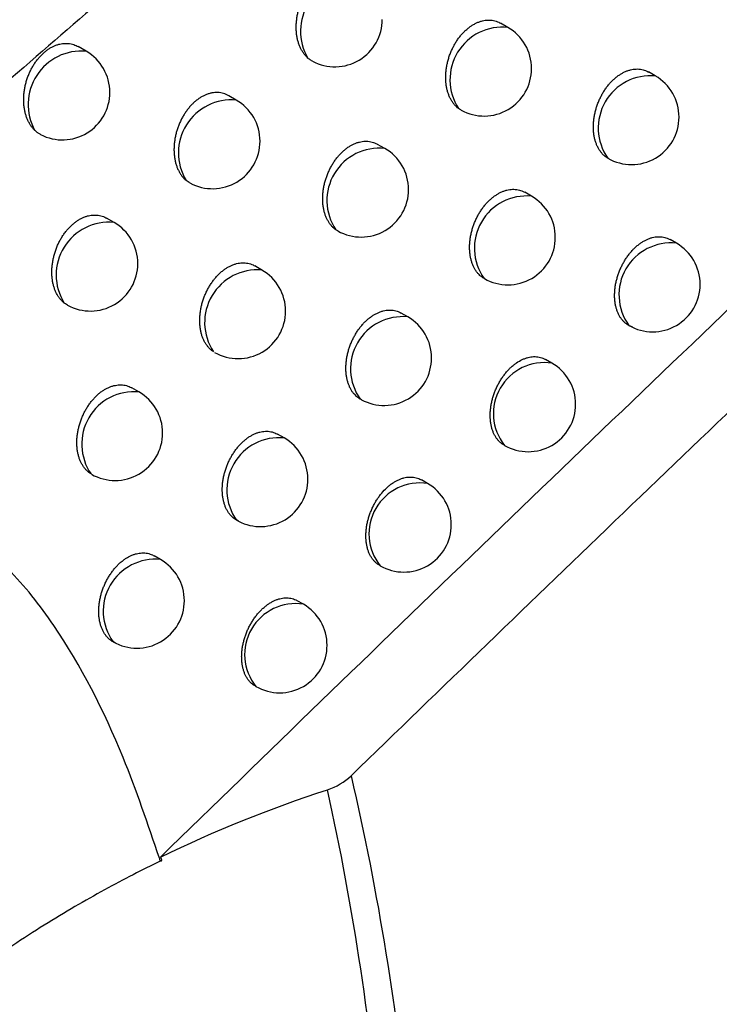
# Model space of a CAD drawing. Header units: millimetres. Extents: x -3.03 to 0.78, y -0.23 to 0.59.
# Tile 87 of 165: x 0.62285 to 0.63021, y -0.08657 to -0.07621. Entities that reach past the tile are written whole.
import ezdxf

# ---------------------------------------------------------------- set-up
doc = ezdxf.new("R2010")
doc.units = ezdxf.units.MM

msp = doc.modelspace()

# ---------------------------------------------------------------- linework, layer by layer
at = {"color": 7, "linetype": 'Continuous', "lineweight": 25}
for p, q in [((0.627985, -0.076288), (0.627908, -0.076243)), ((0.623545, -0.076539), (0.623461, -0.07649)), ((0.629538, -0.076799), (0.629466, -0.076757)), ((0.625126, -0.077053), (0.625046, -0.077007)), ((0.62669, -0.077562), (0.626614, -0.077519)), ((0.628235, -0.078065), (0.628163, -0.078024)), ((0.623839, -0.078341), (0.62376, -0.078296)), ((0.626195, -0.078431), (0.626175, -0.078419)), ((0.62976, -0.07856), (0.629693, -0.078522)), ((0.625395, -0.078842), (0.62532, -0.078798)), ((0.62774, -0.078934), (0.627735, -0.078931)), ((0.626932, -0.079335), (0.626861, -0.079295)), ((0.628449, -0.079822), (0.628383, -0.079784)), ((0.6241, -0.080125), (0.624027, -0.080083)), ((0.626444, -0.080208), (0.626432, -0.080201)), ((0.62563, -0.08061), (0.625561, -0.08057)), ((0.62714, -0.081089), (0.627075, -0.081051)), ((0.62515, -0.081486), (0.62513, -0.081476)), ((0.624329, -0.08189), (0.624261, -0.081851)), ((0.625832, -0.08236), (0.625768, -0.082323)), ((0.62434, -0.085056), (0.624328, -0.085068))]:
    msp.add_line(p, q, dxfattribs=at)
at = {"color": 9, "linetype": 'Continuous', "lineweight": 25}
for centre, radius, start, end in [((0.626362, -0.076327), 0.0005595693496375, 84.798378, 210.48693), ((0.627929, -0.076838), 0.0005531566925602, 84.140929, 213.156172), ((0.623497, -0.077099), 0.0005627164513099, 85.115559, 209.111979), ((0.629487, -0.077347), 0.000550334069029, 84.66066, 215.268858), ((0.625074, -0.077609), 0.0005577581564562, 84.622685, 211.274407), ((0.626631, -0.07811), 0.0005508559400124, 83.905324, 214.087654), ((0.628182, -0.078612), 0.0005496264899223, 84.537561, 215.467815), ((0.623785, -0.078895), 0.0005558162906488, 84.431472, 212.09749), ((0.629702, -0.079104), 0.0005472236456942, 83.980457, 216.02492), ((0.625348, -0.079395), 0.0005553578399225, 85.195097, 213.520541), ((0.626878, -0.079882), 0.0005491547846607, 84.429519, 215.575857), ((0.628371, -0.080354), 0.0005378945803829, 81.637885, 218.367492), ((0.624051, -0.080675), 0.0005523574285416, 84.88864, 214.578609), ((0.625575, -0.081156), 0.0005486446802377, 84.311964, 215.693412), ((0.62706, -0.08162), 0.0005371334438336, 81.432259, 218.573118), ((0.624273, -0.082435), 0.0005480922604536, 84.183804, 215.821572), ((0.62575, -0.08289), 0.0005362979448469, 81.203675, 218.801702)]:
    msp.add_arc(centre, radius, start, end, dxfattribs=at)
at = {"color": 7, "linetype": 'Continuous', "lineweight": 25}
for centre, radius, start, end in [((0.626163, -0.076203), 0.0005, 241.926622, 360), ((0.627735, -0.076721), 0.0005000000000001, 0, 60.002688), ((0.623295, -0.076972), 0.0005000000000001, 0, 60.002688), ((0.627735, -0.076721), 0.0005000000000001, 241.034625, 0), ((0.629288, -0.077232), 0.0005000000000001, 0, 60.002688), ((0.623295, -0.076972), 0.0005000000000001, 242.583394, 0), ((0.624876, -0.077486), 0.0005, 0, 60.002688), ((0.629288, -0.077232), 0.0005000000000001, 240.06126, 0), ((0.624876, -0.077486), 0.0005, 241.599565, 0), ((0.62644, -0.077995), 0.0005000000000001, 0, 60.002688), ((0.62644, -0.077995), 0.0005000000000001, 240.647198, 0), ((0.627985, -0.078498), 0.0005, 360, 60.002688), ((0.623589, -0.078774), 0.0005, 0, 60.002688), ((0.627985, -0.078498), 0.0005000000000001, 240.40608, 360), ((0.62951, -0.078993), 0.0005, 0, 60.002688), ((0.623589, -0.078774), 0.0005, 241.282345, 0), ((0.625145, -0.079275), 0.0005, 0, 60.002688), ((0.62951, -0.078993), 0.0005, 240.002688, 0), ((0.625145, -0.079275), 0.0005, 240.401026, 0), ((0.626682, -0.079768), 0.0005, 0, 60.002688), ((0.626682, -0.079768), 0.0005, 241.413612, 0), ((0.628199, -0.080255), 0.0005, 0, 60.002688), ((0.62385, -0.080558), 0.0005, 0, 60.002688), ((0.628199, -0.080255), 0.0005, 240.002688, 0), ((0.62385, -0.080558), 0.0005, 240.200486, 0), ((0.62538, -0.081043), 0.0005, 0, 60.002688), ((0.62538, -0.081043), 0.0005, 242.41062, 0), ((0.62689, -0.081522), 0.0005, 0, 60.002688), ((0.62689, -0.081522), 0.0005, 240.002688, 0), ((0.624079, -0.082323), 0.0005, 0, 60.002688), ((0.624079, -0.082323), 0.0005, 240.002688, 0), ((0.625582, -0.082793), 0.0005000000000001, 0, 60.002688), ((0.625582, -0.082793), 0.0005000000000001, 240.002688, 0)]:
    msp.add_arc(centre, radius, start, end, dxfattribs=at)
for points, knots in [([(0.6271439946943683, -0.0917487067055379), (0.6316310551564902, -0.0876248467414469), (0.6361454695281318, -0.0835898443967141), (0.6452161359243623, -0.0757101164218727), (0.6497732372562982, -0.0718638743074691), (0.658931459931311, -0.0643594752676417), (0.6635344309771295, -0.0606997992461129), (0.6727653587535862, -0.0535813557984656), (0.6773951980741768, -0.050121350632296), (0.686684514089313, -0.0434014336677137), (0.6913459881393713, -0.0401383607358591), (0.7006731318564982, -0.0338275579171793), (0.705341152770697, -0.0307784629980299), (0.7193586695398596, -0.0219494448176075), (0.7287202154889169, -0.0164844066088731), (0.7381033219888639, -0.01145338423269)], [0, 0, 0, 0, 0.125, 0.125, 0.2500000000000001, 0.2500000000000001, 0.3750000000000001, 0.3750000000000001, 0.5000000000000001, 0.5000000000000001, 0.6250000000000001, 0.6250000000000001, 0.7500000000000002, 0.7500000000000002, 1, 1, 1, 1]), ([(0.627289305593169, -0.0653092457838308), (0.6217055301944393, -0.0687930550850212), (0.6161433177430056, -0.0723497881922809), (0.6050855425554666, -0.079627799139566), (0.5995893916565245, -0.0833479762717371), (0.5941300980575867, -0.0871513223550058)], [0, 0, 0, 0, 0.5, 0.5, 1, 1, 1, 1]), ([(0.5995955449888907, -0.0980524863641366), (0.6019689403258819, -0.0955207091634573), (0.6043649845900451, -0.0930353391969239), (0.6092008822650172, -0.0881655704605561), (0.6116411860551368, -0.0857807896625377), (0.6165708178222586, -0.0811137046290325), (0.6190602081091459, -0.0788314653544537), (0.6240841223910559, -0.0743792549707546), (0.6266192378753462, -0.0722078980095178), (0.629181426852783, -0.0700940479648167)], [0, 0, 0, 0, 0.25, 0.25, 0.5, 0.5, 0.75, 0.75, 1, 1, 1, 1]), ([(0.6288577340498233, -0.0716719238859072), (0.6291815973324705, -0.0726356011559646), (0.6295011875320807, -0.0735832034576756), (0.6301231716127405, -0.0754525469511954), (0.6304256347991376, -0.0763742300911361), (0.6307143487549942, -0.0772864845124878)], [0, 0, 0, 0, 0.5, 0.5, 1, 1, 1, 1]), ([(0.6241857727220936, -0.0755889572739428), (0.623840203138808, -0.0758862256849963), (0.6231441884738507, -0.0764849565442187), (0.6220955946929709, -0.0773983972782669), (0.6210344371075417, -0.0783313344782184), (0.6199609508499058, -0.0792847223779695), (0.6188751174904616, -0.080258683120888), (0.6177769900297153, -0.0812535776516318), (0.6166666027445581, -0.0822697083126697), (0.6155440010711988, -0.0833074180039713), (0.6142397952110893, -0.0845251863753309), (0.6127387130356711, -0.0859445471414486), (0.6110251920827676, -0.0875864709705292), (0.6098661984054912, -0.0887175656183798), (0.6092757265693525, -0.0892938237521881)], [0, 0, 0, 0, 0.0685208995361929, 0.1380085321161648, 0.2084668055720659, 0.2798998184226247, 0.3523118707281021, 0.4257074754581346, 0.5000913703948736, 0.5754685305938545, 0.6518441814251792, 0.7634322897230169, 0.8794759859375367, 1, 1, 1, 1]), ([(0.6258802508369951, -0.0766109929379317), (0.6258739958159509, -0.0766052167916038), (0.6258602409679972, -0.0765925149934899), (0.6258409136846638, -0.0765697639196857), (0.6258221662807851, -0.076542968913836), (0.625805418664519, -0.0765132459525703), (0.6257909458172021, -0.0764810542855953), (0.6257789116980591, -0.0764467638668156), (0.6257693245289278, -0.076410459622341), (0.6257622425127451, -0.0763720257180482), (0.6257578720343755, -0.0763321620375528), (0.6257562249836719, -0.0762913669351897), (0.6257572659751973, -0.0762497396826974), (0.6257610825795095, -0.0762070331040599), (0.6257676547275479, -0.076164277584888), (0.6257768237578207, -0.0761220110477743), (0.6257884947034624, -0.0760803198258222), (0.6258028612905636, -0.0760387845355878), (0.6258195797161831, -0.0759986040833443), (0.6258383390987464, -0.0759602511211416), (0.6258590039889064, -0.0759237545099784), (0.6258819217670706, -0.0758886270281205), (0.6259064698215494, -0.0758559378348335), (0.6259322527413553, -0.0758260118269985), (0.625959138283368, -0.0757988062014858), (0.6259875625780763, -0.0757739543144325), (0.6260168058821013, -0.0757521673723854), (0.6260464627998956, -0.0757336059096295), (0.6260764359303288, -0.0757181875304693), (0.6261071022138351, -0.0757057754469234), (0.626137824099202, -0.07569669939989), (0.6261682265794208, -0.0756909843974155), (0.6261982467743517, -0.075688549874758), (0.6262280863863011, -0.0756894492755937), (0.6262572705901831, -0.0756937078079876), (0.6262854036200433, -0.0757013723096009), (0.6263101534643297, -0.0757109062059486), (0.6263249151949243, -0.0757193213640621), (0.6263312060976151, -0.0757229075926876)], [0, 0, 0, 0, 0.0232662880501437, 0.0511627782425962, 0.0792480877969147, 0.1079247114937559, 0.1368040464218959, 0.1651529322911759, 0.1936963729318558, 0.2228530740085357, 0.25222176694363, 0.2807254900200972, 0.3094287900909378, 0.3387658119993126, 0.3683238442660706, 0.3965879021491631, 0.4250533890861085, 0.454161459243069, 0.4834947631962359, 0.5112162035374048, 0.5391364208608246, 0.5676903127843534, 0.596465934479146, 0.6235969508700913, 0.6509207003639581, 0.6788552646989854, 0.7070019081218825, 0.7337735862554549, 0.7607316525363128, 0.7882757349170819, 0.8160213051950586, 0.8428206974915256, 0.8698028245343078, 0.8973558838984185, 0.9251038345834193, 0.9522953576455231, 0.9796700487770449, 1, 1, 1, 1]), ([(0.6274656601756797, -0.0771407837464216), (0.6274594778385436, -0.0771359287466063), (0.6274470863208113, -0.077126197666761), (0.6274284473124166, -0.0771077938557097), (0.6274097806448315, -0.0770856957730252), (0.627391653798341, -0.0770590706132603), (0.627375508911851, -0.0770295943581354), (0.6273616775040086, -0.0769976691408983), (0.6273502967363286, -0.0769636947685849), (0.6273413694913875, -0.0769277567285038), (0.627334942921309, -0.0768897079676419), (0.6273312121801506, -0.076850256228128), (0.6273301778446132, -0.0768098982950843), (0.6273317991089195, -0.0767687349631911), (0.6273361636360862, -0.0767265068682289), (0.6273432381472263, -0.0766842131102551), (0.627352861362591, -0.07664238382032), (0.627364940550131, -0.0766011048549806), (0.6273796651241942, -0.0765599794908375), (0.6273966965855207, -0.0765201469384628), (0.6274157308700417, -0.0764820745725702), (0.6274366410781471, -0.0764457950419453), (0.6274597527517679, -0.0764108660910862), (0.6274844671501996, -0.0763783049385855), (0.6275103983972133, -0.0763484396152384), (0.6275374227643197, -0.076321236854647), (0.6275659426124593, -0.076296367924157), (0.6275952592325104, -0.0762745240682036), (0.6276249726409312, -0.0762558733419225), (0.6276549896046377, -0.0762403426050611), (0.6276856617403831, -0.0762278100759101), (0.6277163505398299, -0.0762186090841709), (0.6277466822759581, -0.0762127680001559), (0.6277765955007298, -0.0762102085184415), (0.627806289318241, -0.0762109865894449), (0.6278352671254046, -0.0762151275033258), (0.6278631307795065, -0.0762226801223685), (0.6278873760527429, -0.0762320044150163), (0.6279017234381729, -0.0762402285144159), (0.6279077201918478, -0.0762436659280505)], [0, 0, 0, 0, 0.0217335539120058, 0.0435614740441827, 0.0708620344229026, 0.0983481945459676, 0.1264163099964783, 0.1546842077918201, 0.1823501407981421, 0.2102063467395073, 0.2386624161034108, 0.2673258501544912, 0.295113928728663, 0.3230963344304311, 0.351695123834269, 0.3805085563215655, 0.4080989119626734, 0.4358850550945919, 0.4642945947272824, 0.4929221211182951, 0.5200696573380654, 0.5474108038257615, 0.5753680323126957, 0.603540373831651, 0.6302063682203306, 0.6570610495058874, 0.6845132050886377, 0.7121726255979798, 0.7385464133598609, 0.7651036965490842, 0.7922381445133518, 0.819571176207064, 0.8459720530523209, 0.8725534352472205, 0.8996996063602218, 0.9270389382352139, 0.9537670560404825, 0.980676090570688, 1, 1, 1, 1]), ([(0.6230057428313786, -0.0773730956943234), (0.6230025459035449, -0.0773699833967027), (0.6229919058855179, -0.0773596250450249), (0.6229750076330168, -0.0773400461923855), (0.6229558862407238, -0.0773130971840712), (0.622938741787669, -0.0772832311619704), (0.6229238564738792, -0.0772508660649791), (0.6229113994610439, -0.0772163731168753), (0.6229013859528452, -0.077179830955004), (0.6228938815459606, -0.0771411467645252), (0.622889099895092, -0.0771010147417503), (0.6228870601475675, -0.0770599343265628), (0.6228877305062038, -0.0770180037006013), (0.6228911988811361, -0.0769749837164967), (0.6228974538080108, -0.076931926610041), (0.6229063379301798, -0.0768893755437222), (0.6229177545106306, -0.0768474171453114), (0.6229319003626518, -0.076805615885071), (0.6229484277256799, -0.0767652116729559), (0.6229670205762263, -0.0767266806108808), (0.6229875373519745, -0.0766900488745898), (0.6230103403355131, -0.0766547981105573), (0.6230347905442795, -0.0766220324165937), (0.6230604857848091, -0.0765920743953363), (0.623087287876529, -0.0765648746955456), (0.6231156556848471, -0.076540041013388), (0.62314485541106, -0.076518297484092), (0.6231744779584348, -0.0764997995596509), (0.6232044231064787, -0.0764844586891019), (0.623235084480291, -0.0764721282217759), (0.6232658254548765, -0.0764631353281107), (0.6232962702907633, -0.07645750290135), (0.6233263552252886, -0.0764551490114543), (0.6233562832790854, -0.0764561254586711), (0.623385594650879, -0.0764604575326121), (0.623413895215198, -0.0764681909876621), (0.6234389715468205, -0.0764778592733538), (0.6234540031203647, -0.0764863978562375), (0.6234604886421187, -0.0764900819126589)], [0, 0, 0, 0, 0.0121242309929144, 0.0403518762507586, 0.0687700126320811, 0.0977841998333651, 0.1270025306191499, 0.1557422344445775, 0.184678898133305, 0.2142363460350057, 0.2440083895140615, 0.2729245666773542, 0.3020433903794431, 0.33180617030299, 0.3617937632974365, 0.3904402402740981, 0.4192914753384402, 0.4487967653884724, 0.4785316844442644, 0.5065664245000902, 0.5348029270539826, 0.5636834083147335, 0.5927895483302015, 0.6201599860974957, 0.6477253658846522, 0.6759089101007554, 0.7043072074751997, 0.7312738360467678, 0.7584282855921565, 0.7861730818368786, 0.8141207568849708, 0.8411162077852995, 0.8682953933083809, 0.8960480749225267, 0.9239962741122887, 0.9514274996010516, 0.9790429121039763, 1, 1, 1, 1]), ([(0.6259280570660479, -0.0766436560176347), (0.6259221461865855, -0.0766405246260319), (0.6259052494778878, -0.0766315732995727), (0.6258901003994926, -0.0766191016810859), (0.6258802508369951, -0.0766109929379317)], [0, 0, 0, 0, 0.3498243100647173, 1, 1, 1, 1]), ([(0.6290377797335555, -0.0776651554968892), (0.6290325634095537, -0.077661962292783), (0.6290221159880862, -0.0776555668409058), (0.6290072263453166, -0.0776443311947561), (0.6289929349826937, -0.0776318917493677), (0.6289769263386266, -0.077615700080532), (0.6289597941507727, -0.0775949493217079), (0.6289422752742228, -0.0775685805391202), (0.6289267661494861, -0.077539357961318), (0.6289135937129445, -0.0775077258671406), (0.6289028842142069, -0.0774740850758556), (0.6288946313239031, -0.0774385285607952), (0.6288888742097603, -0.0774008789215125), (0.6288857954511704, -0.07736184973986), (0.6288853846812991, -0.0773219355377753), (0.6288875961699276, -0.0772812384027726), (0.6288925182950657, -0.0772394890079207), (0.6289001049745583, -0.0771976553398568), (0.6289101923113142, -0.0771562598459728), (0.6289226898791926, -0.0771153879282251), (0.6289377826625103, -0.0770746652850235), (0.628955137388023, -0.0770351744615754), (0.6289744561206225, -0.0769973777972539), (0.6289956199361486, -0.076961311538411), (0.6290189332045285, -0.0769265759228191), (0.6290438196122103, -0.0768941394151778), (0.6290699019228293, -0.0768643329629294), (0.6290970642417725, -0.0768371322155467), (0.6291256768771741, -0.0768122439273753), (0.6291550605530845, -0.0767903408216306), (0.6291848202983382, -0.0767715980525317), (0.6292148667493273, -0.0767559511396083), (0.6292455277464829, -0.0767432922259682), (0.6292761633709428, -0.0767339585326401), (0.6293064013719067, -0.0767279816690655), (0.6293361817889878, -0.0767252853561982), (0.6293657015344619, -0.0767259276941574), (0.6293944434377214, -0.0767299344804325), (0.6294220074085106, -0.0767373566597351), (0.6294457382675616, -0.0767464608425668), (0.6294596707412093, -0.0767544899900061), (0.629465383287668, -0.0767577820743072)], [0, 0, 0, 0, 0.0170295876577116, 0.0341074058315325, 0.0513323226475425, 0.0686067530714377, 0.095173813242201, 0.1219222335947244, 0.1492399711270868, 0.1767534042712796, 0.2036058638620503, 0.230643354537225, 0.2582642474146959, 0.2860868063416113, 0.313033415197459, 0.3401682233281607, 0.3678993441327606, 0.3958378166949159, 0.422627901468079, 0.4496073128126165, 0.4771884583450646, 0.5049795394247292, 0.5314206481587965, 0.5580493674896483, 0.5852740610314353, 0.6127064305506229, 0.6387674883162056, 0.6650122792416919, 0.691838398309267, 0.7188660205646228, 0.7446968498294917, 0.7707072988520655, 0.7972829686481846, 0.8240532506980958, 0.8499087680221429, 0.8759415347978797, 0.9025296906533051, 0.9293081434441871, 0.9554275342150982, 0.9817245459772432, 1, 1, 1, 1]), ([(0.6250455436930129, -0.0770070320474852), (0.6250370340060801, -0.0770024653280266), (0.62501968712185, -0.0769931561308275), (0.6249915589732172, -0.0769832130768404), (0.6249617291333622, -0.0769763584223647), (0.6249311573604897, -0.076973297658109), (0.6249003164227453, -0.076973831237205), (0.6248692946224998, -0.0769778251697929), (0.6248376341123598, -0.0769854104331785), (0.6248062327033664, -0.0769964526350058), (0.6247754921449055, -0.0770106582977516), (0.6247454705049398, -0.0770278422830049), (0.6247157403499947, -0.0770483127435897), (0.6246870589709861, -0.0770716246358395), (0.6246597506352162, -0.0770973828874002), (0.6246338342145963, -0.0771254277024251), (0.6246090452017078, -0.0771561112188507), (0.6245859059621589, -0.0771888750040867), (0.6245646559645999, -0.0772232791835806), (0.6245452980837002, -0.0772592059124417), (0.6245277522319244, -0.0772968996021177), (0.624512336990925, -0.0773358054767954), (0.6244992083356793, -0.0773754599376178), (0.6244883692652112, -0.0774157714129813), (0.6244798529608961, -0.0774568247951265), (0.624473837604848, -0.077498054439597), (0.6244703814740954, -0.0775389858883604), (0.624469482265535, -0.0775795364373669), (0.624471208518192, -0.0776197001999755), (0.6244756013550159, -0.0776588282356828), (0.6244825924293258, -0.0776964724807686), (0.6244921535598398, -0.0777325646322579), (0.6245043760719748, -0.077767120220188), (0.6245188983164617, -0.0777989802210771), (0.6245353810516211, -0.0778279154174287), (0.6245536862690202, -0.0778539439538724), (0.6245740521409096, -0.0778778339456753), (0.6245893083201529, -0.0778914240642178), (0.624596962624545, -0.0778982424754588)], [0, 0, 0, 0, 0.0271250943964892, 0.0552941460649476, 0.0840998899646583, 0.1131287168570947, 0.1405473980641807, 0.1681622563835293, 0.196401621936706, 0.2248591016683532, 0.2517459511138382, 0.2788228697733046, 0.3065009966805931, 0.3343873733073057, 0.3610105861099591, 0.3878182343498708, 0.4152049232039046, 0.4427903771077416, 0.4695259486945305, 0.4964433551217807, 0.5239287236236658, 0.5516079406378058, 0.5787702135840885, 0.6061156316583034, 0.6340326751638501, 0.6621447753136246, 0.6898594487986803, 0.7177617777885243, 0.7462520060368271, 0.7749438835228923, 0.8030959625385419, 0.8314415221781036, 0.8603972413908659, 0.8895639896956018, 0.9167167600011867, 0.9440446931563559, 0.9719261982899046, 1, 1, 1, 1]), ([(0.6274936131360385, -0.0771575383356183), (0.6274902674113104, -0.0771561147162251), (0.6274803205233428, -0.0771518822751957), (0.6274715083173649, -0.07714521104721), (0.6274656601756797, -0.0771407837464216)], [0, 0, 0, 0, 0.3363589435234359, 1, 1, 1, 1]), ([(0.6230652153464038, -0.0774150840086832), (0.6230613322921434, -0.0774131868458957), (0.6230486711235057, -0.0774070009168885), (0.6230285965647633, -0.0773932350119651), (0.6230133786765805, -0.0773798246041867), (0.6230057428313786, -0.0773730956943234)], [0, 0, 0, 0, 0.1805939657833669, 0.5888484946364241, 1, 1, 1, 1]), ([(0.6261748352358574, -0.0784189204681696), (0.6261675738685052, -0.0784134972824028), (0.6261530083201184, -0.0784026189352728), (0.6261325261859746, -0.0783825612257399), (0.6261131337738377, -0.0783594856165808), (0.6260951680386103, -0.0783329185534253), (0.6260791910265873, -0.0783035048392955), (0.6260655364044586, -0.0782716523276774), (0.6260543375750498, -0.0782377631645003), (0.6260455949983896, -0.0782019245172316), (0.6260393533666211, -0.0781639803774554), (0.6260358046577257, -0.078124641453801), (0.6260349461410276, -0.078084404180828), (0.6260367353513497, -0.0780433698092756), (0.6260412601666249, -0.078001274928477), (0.6260484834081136, -0.0779591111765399), (0.6260582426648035, -0.077917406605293), (0.6260704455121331, -0.0778762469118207), (0.6260852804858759, -0.077835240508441), (0.626102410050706, -0.0777955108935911), (0.626121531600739, -0.0777575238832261), (0.6261425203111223, -0.0777213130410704), (0.626165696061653, -0.0776864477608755), (0.6261904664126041, -0.0776539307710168), (0.626216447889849, -0.0776240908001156), (0.626243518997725, -0.0775968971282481), (0.6262720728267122, -0.077572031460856), (0.6263014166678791, -0.0775501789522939), (0.6263311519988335, -0.0775315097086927), (0.6263611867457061, -0.0775159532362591), (0.6263918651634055, -0.0775033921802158), (0.626422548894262, -0.0774941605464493), (0.6264528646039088, -0.0774882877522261), (0.6264827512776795, -0.0774856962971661), (0.626512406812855, -0.0774864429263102), (0.6265413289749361, -0.077490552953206), (0.6265691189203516, -0.077498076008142), (0.6265932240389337, -0.0775073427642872), (0.6266074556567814, -0.077515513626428), (0.6266133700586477, -0.0775189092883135)], [0, 0, 0, 0, 0.0250913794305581, 0.0503306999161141, 0.0774362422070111, 0.1047262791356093, 0.1325950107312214, 0.1606624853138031, 0.1881096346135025, 0.2157456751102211, 0.2439772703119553, 0.2724147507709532, 0.2999737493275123, 0.3277254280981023, 0.3560881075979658, 0.3846634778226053, 0.412034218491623, 0.4395989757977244, 0.4677811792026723, 0.4961791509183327, 0.5231330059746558, 0.5502788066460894, 0.5780350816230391, 0.6060043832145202, 0.632506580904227, 0.6591960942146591, 0.6864785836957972, 0.7139667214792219, 0.7401962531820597, 0.7666082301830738, 0.7935941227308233, 0.8207775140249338, 0.8470351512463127, 0.8734724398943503, 0.9004720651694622, 0.9276641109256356, 0.9542318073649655, 0.9809795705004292, 1, 1, 1, 1]), ([(0.6246382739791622, -0.0779259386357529), (0.6246315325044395, -0.0779222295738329), (0.6246171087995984, -0.0779142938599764), (0.6246039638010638, -0.0779038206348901), (0.624596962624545, -0.0778982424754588)], [0, 0, 0, 0, 0.4673885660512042, 0.9999999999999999, 0.9999999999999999, 0.9999999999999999, 0.9999999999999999]), ([(0.6277403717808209, -0.0789342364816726), (0.6277344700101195, -0.078930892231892), (0.6277226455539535, -0.0789241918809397), (0.6277058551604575, -0.0789120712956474), (0.6276897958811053, -0.0788984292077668), (0.6276727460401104, -0.0788812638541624), (0.6276552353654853, -0.0788599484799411), (0.6276378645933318, -0.0788336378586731), (0.6276225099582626, -0.0788044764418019), (0.6276094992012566, -0.0787729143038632), (0.6275989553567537, -0.0787393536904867), (0.6275908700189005, -0.0787038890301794), (0.627585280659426, -0.0786663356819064), (0.6275823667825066, -0.0786274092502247), (0.6275821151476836, -0.0785876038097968), (0.6275844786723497, -0.0785470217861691), (0.6275895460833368, -0.0785053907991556), (0.6275972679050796, -0.0784636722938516), (0.6276074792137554, -0.078422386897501), (0.627620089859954, -0.0783816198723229), (0.6276352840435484, -0.0783410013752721), (0.627652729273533, -0.078301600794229), (0.6276721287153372, -0.0782638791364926), (0.62769336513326, -0.0782278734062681), (0.6277167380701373, -0.0781931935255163), (0.6277416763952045, -0.0781607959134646), (0.6277678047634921, -0.0781310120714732), (0.6277950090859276, -0.0781038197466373), (0.627823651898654, -0.0780789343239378), (0.6278530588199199, -0.0780570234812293), (0.6278828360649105, -0.0780382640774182), (0.6279128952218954, -0.0780225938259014), (0.6279435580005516, -0.0780099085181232), (0.6279741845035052, -0.0780005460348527), (0.6280044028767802, -0.0779945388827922), (0.6280341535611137, -0.0779918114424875), (0.6280636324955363, -0.077992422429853), (0.6280923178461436, -0.0779963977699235), (0.6281198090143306, -0.0780037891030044), (0.6281434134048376, -0.0780128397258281), (0.6281572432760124, -0.0780208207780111), (0.6281628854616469, -0.078024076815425)], [0, 0, 0, 0, 0.0188676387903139, 0.0378021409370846, 0.0569415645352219, 0.0761501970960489, 0.1024999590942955, 0.1290297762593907, 0.156124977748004, 0.1834145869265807, 0.2100304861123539, 0.236829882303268, 0.2642078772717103, 0.2917858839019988, 0.318487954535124, 0.3453764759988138, 0.3728556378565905, 0.4005401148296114, 0.4270938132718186, 0.4538349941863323, 0.4811717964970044, 0.5087162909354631, 0.5349424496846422, 0.5613544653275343, 0.5883566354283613, 0.6155643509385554, 0.6414350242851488, 0.6674879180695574, 0.6941172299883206, 0.7209462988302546, 0.7466027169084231, 0.7724375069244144, 0.7988336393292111, 0.8254230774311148, 0.8511046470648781, 0.8769623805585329, 0.9033722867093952, 0.9299714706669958, 0.9559021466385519, 0.9820093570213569, 1, 1, 1, 1]), ([(0.6233144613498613, -0.0791899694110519), (0.6233094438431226, -0.0791858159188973), (0.6232993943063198, -0.0791774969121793), (0.6232827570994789, -0.0791609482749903), (0.6232648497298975, -0.07913990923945), (0.6232464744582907, -0.0791131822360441), (0.6232300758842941, -0.0790835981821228), (0.6232159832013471, -0.0790515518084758), (0.6232043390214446, -0.0790174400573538), (0.6231951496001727, -0.078981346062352), (0.6231884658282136, -0.0789431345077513), (0.6231844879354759, -0.0789035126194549), (0.6231832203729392, -0.0788629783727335), (0.6231846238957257, -0.0788216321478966), (0.6231887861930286, -0.0787792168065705), (0.6231956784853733, -0.0787367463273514), (0.6232051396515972, -0.0786947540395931), (0.6232170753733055, -0.07865332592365), (0.6232316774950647, -0.0786120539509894), (0.6232486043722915, -0.0785721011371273), (0.6232675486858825, -0.0785339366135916), (0.6232883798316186, -0.0784975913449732), (0.6233114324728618, -0.07846260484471), (0.6233360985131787, -0.0784300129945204), (0.6233619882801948, -0.0784001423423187), (0.6233889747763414, -0.0783729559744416), (0.623417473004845, -0.0783481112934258), (0.6234467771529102, -0.07832630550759), (0.623476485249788, -0.0783077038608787), (0.6235065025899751, -0.0782922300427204), (0.6235371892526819, -0.0782797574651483), (0.6235679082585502, -0.0782706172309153), (0.6235982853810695, -0.0782648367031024), (0.623628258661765, -0.0782623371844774), (0.6236580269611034, -0.0782631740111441), (0.6236871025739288, -0.0782673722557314), (0.6237150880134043, -0.0782749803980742), (0.6237395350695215, -0.0782843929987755), (0.623754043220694, -0.0782926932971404), (0.623760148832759, -0.0782961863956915)], [0, 0, 0, 0, 0.0179369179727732, 0.0359257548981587, 0.0634580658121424, 0.0911772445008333, 0.1194821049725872, 0.1479879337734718, 0.1759170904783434, 0.2040382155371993, 0.2327645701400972, 0.2617001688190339, 0.28975921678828, 0.3180146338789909, 0.3468932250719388, 0.3759889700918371, 0.4038293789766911, 0.4318677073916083, 0.4605366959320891, 0.4894264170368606, 0.5167839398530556, 0.5443369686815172, 0.572512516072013, 0.6009055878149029, 0.6277417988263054, 0.6547681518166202, 0.6823967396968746, 0.7102342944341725, 0.7367564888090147, 0.7634632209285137, 0.7907502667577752, 0.8182369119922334, 0.8447899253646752, 0.8715242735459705, 0.8988256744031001, 0.9263208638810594, 0.9532277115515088, 0.9803163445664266, 1, 1, 1, 1]), ([(0.6292973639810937, -0.0794423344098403), (0.6292946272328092, -0.0794414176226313), (0.6292831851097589, -0.0794375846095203), (0.6292637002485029, -0.0794289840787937), (0.629239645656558, -0.0794147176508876), (0.6292169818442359, -0.0793971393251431), (0.6291961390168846, -0.0793765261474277), (0.6291773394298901, -0.0793531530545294), (0.6291605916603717, -0.0793271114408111), (0.6291458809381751, -0.0792982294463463), (0.6291335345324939, -0.0792669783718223), (0.6291236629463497, -0.0792337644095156), (0.6291162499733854, -0.0791986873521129), (0.6291113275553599, -0.0791615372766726), (0.6291090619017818, -0.0791230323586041), (0.629109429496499, -0.0790836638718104), (0.6291123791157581, -0.0790435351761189), (0.629118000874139, -0.0790023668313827), (0.6291262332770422, -0.0789610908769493), (0.629136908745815, -0.078920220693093), (0.6291499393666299, -0.0788798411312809), (0.6291655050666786, -0.078839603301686), (0.6291832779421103, -0.0788005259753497), (0.6292029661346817, -0.0787630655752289), (0.6292244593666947, -0.0787272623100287), (0.6292480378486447, -0.0786927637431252), (0.6292731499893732, -0.0786604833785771), (0.6292994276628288, -0.0786307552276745), (0.6293267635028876, -0.078603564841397), (0.6293554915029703, -0.078578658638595), (0.629384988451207, -0.0785566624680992), (0.6294148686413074, -0.0785377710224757), (0.629444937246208, -0.0785220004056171), (0.6294755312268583, -0.0785092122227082), (0.6295160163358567, -0.0784966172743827), (0.629556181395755, -0.0784905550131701), (0.6295949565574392, -0.0784911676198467), (0.6296233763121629, -0.0784949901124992), (0.6296505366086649, -0.078502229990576), (0.6296736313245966, -0.0785110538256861), (0.6296870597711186, -0.0785188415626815), (0.6296924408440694, -0.0785219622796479)], [0, 0, 0, 0, 0.0078971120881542, 0.0330171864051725, 0.0583092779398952, 0.0841411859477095, 0.1101584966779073, 0.1355199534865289, 0.1610553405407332, 0.1871374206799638, 0.2134076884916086, 0.2389671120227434, 0.2647030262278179, 0.2909954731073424, 0.3174802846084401, 0.3431041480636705, 0.3689067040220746, 0.395274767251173, 0.4218391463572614, 0.4473526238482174, 0.473045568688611, 0.499307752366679, 0.525768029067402, 0.5510364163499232, 0.5764830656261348, 0.6024949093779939, 0.6287032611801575, 0.6537043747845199, 0.6788810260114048, 0.704612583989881, 0.7305363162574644, 0.7554662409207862, 0.780570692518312, 0.8059449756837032, 0.8316883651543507, 0.8815384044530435, 0.907106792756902, 0.9328594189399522, 0.9579111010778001, 0.9831340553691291, 1, 1, 1, 1]), ([(0.6248850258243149, -0.0797016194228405), (0.6248766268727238, -0.0796956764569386), (0.6248597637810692, -0.0796837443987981), (0.6248373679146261, -0.0796620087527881), (0.6248172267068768, -0.0796379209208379), (0.6247994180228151, -0.0796114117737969), (0.624783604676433, -0.0795820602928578), (0.6247701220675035, -0.0795502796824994), (0.6247591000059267, -0.0795164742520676), (0.6247505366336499, -0.0794807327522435), (0.6247444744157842, -0.0794428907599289), (0.6247411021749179, -0.0794036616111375), (0.6247404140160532, -0.0793635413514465), (0.6247423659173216, -0.0793226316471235), (0.6247470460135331, -0.0792806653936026), (0.62475441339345, -0.0792386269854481), (0.6247643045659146, -0.0791970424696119), (0.6247766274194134, -0.0791559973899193), (0.6247915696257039, -0.0791151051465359), (0.6248087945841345, -0.0790754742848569), (0.6248280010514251, -0.0790375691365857), (0.6248490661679, -0.0790014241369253), (0.624872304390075, -0.0789666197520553), (0.6248971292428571, -0.0789341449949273), (0.6249231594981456, -0.0789043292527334), (0.6249502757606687, -0.0788771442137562), (0.6249788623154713, -0.0788522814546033), (0.6250082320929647, -0.0788304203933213), (0.6250379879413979, -0.0788117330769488), (0.625068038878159, -0.0787961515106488), (0.6250987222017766, -0.0787835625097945), (0.6251293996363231, -0.0787743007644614), (0.62515969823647, -0.0787683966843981), (0.6251895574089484, -0.0787657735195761), (0.6252191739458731, -0.078766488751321), (0.6252480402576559, -0.0787705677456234), (0.6252757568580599, -0.0787780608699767), (0.6252997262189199, -0.078787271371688), (0.6253138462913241, -0.0787953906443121), (0.6253196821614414, -0.0787987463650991)], [0, 0, 0, 0, 0.0285091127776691, 0.0572394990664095, 0.0841458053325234, 0.1112354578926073, 0.1389003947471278, 0.1667629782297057, 0.1939885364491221, 0.2214015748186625, 0.2494057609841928, 0.2776143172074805, 0.3049422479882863, 0.332461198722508, 0.3605857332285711, 0.3889209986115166, 0.4160698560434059, 0.4434109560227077, 0.4713635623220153, 0.4995297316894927, 0.5262863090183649, 0.5532331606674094, 0.5807848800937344, 0.6085475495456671, 0.6348806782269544, 0.6613997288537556, 0.6885071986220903, 0.7158186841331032, 0.7418975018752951, 0.7681576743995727, 0.7949883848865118, 0.8220154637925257, 0.8481231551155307, 0.874409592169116, 0.9012557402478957, 0.9282935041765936, 0.9546947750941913, 0.9812752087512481, 1, 1, 1, 1]), ([(0.6233491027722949, -0.0792127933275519), (0.6233414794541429, -0.0792084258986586), (0.6233295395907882, -0.0792015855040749), (0.6233184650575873, -0.0791930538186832), (0.6233144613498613, -0.0791899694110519)], [0, 0, 0, 0, 0.6384761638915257, 1, 1, 1, 1]), ([(0.6264442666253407, -0.0802079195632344), (0.6264376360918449, -0.0802044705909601), (0.6264243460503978, -0.0801975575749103), (0.6264055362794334, -0.0801846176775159), (0.6263876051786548, -0.0801697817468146), (0.6263694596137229, -0.0801516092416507), (0.626351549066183, -0.0801297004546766), (0.6263343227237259, -0.0801034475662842), (0.626319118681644, -0.0800743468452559), (0.626306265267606, -0.0800428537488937), (0.6262958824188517, -0.0800093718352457), (0.6262879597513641, -0.0799739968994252), (0.6262825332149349, -0.0799365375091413), (0.6262797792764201, -0.0798977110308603), (0.6262796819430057, -0.0798580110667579), (0.626282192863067, -0.0798175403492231), (0.6262874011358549, -0.0797760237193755), (0.6262952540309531, -0.0797344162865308), (0.6263055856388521, -0.0796932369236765), (0.6263183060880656, -0.0796525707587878), (0.6263335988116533, -0.0796120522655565), (0.6263511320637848, -0.0795727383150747), (0.6263706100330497, -0.0795350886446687), (0.6263919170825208, -0.0794991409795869), (0.626415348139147, -0.0794645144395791), (0.6264403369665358, -0.0794321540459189), (0.6264665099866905, -0.0794023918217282), (0.6264937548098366, -0.0793752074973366), (0.6265224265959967, -0.0793503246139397), (0.6265518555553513, -0.0793284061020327), (0.6265816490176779, -0.079309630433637), (0.6266117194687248, -0.0792939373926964), (0.6266423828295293, -0.0792812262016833), (0.6266729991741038, -0.079271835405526), (0.6267031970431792, -0.0792657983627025), (0.6267329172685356, -0.0792630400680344), (0.6267623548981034, -0.079263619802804), (0.6267909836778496, -0.0792675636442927), (0.62681840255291, -0.0792749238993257), (0.6268418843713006, -0.0792839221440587), (0.6268556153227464, -0.0792918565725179), (0.6268611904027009, -0.0792950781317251)], [0, 0, 0, 0, 0.0207442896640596, 0.0415792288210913, 0.0626935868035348, 0.0839026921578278, 0.1100290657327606, 0.1363341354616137, 0.1632004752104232, 0.1902598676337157, 0.2166342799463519, 0.2431906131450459, 0.2703206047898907, 0.2976489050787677, 0.3241021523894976, 0.3507400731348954, 0.37796287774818, 0.4053889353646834, 0.431701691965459, 0.4582000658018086, 0.4852878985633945, 0.5125811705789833, 0.538586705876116, 0.5647763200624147, 0.5915502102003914, 0.6185275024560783, 0.6442007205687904, 0.6700546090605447, 0.696479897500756, 0.7231031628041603, 0.7485771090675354, 0.7742281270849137, 0.8004364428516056, 0.8268366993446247, 0.8523360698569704, 0.8780104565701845, 0.9042335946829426, 0.9306449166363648, 0.9563792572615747, 0.9822889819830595, 1, 1, 1, 1]), ([(0.627943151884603, -0.0806840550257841), (0.6279382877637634, -0.0806812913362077), (0.6279252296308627, -0.0806738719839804), (0.627905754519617, -0.0806582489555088), (0.6278849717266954, -0.0806377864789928), (0.6278663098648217, -0.0806144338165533), (0.6278496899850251, -0.0805884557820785), (0.627835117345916, -0.0805596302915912), (0.6278229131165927, -0.0805284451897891), (0.627813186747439, -0.0804953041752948), (0.6278059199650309, -0.0804603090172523), (0.6278011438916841, -0.0804232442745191), (0.627799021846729, -0.0803848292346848), (0.6277995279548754, -0.0803455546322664), (0.6278026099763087, -0.0803055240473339), (0.6278083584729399, -0.08026445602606), (0.6278167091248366, -0.0802232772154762), (0.6278274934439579, -0.0801824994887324), (0.6278406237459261, -0.0801422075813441), (0.6278562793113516, -0.0801020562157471), (0.6278741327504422, -0.0800630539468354), (0.6278938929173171, -0.0800256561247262), (0.6279154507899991, -0.0799899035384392), (0.6279390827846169, -0.0799554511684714), (0.6279642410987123, -0.0799232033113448), (0.6279905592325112, -0.0798934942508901), (0.628017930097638, -0.0798663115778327), (0.6280466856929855, -0.0798414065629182), (0.6280858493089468, -0.079812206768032), (0.6281261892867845, -0.0797888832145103), (0.628166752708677, -0.0797718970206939), (0.628197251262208, -0.0797623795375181), (0.6282273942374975, -0.0797561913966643), (0.6282569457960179, -0.0797533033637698), (0.6282861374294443, -0.079753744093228), (0.6283144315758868, -0.0797575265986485), (0.6283415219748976, -0.0797647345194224), (0.6283645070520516, -0.0797735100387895), (0.6283778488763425, -0.0797812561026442), (0.6283831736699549, -0.0797843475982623)], [0, 0, 0, 0, 0.016030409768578, 0.0430349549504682, 0.070233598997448, 0.0967306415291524, 0.123409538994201, 0.1506601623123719, 0.1781076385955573, 0.2047986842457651, 0.2316741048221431, 0.2591309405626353, 0.2867887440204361, 0.3135419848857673, 0.3404817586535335, 0.3680117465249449, 0.3957465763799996, 0.4223901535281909, 0.4492210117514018, 0.476645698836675, 0.5042769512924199, 0.5306789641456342, 0.557267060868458, 0.5844449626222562, 0.6118278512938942, 0.6379672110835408, 0.6642899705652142, 0.6911923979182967, 0.7182955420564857, 0.7705842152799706, 0.7971248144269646, 0.8240514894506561, 0.8501482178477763, 0.876425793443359, 0.9029821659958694, 0.9299193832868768, 0.9561121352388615, 0.9824841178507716, 1, 1, 1, 1]), ([(0.623596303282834, -0.0809888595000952), (0.6235867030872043, -0.0809824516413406), (0.623567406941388, -0.0809695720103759), (0.6235430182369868, -0.0809461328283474), (0.6235221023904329, -0.0809209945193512), (0.6235044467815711, -0.0808945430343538), (0.6234887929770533, -0.0808652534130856), (0.6234754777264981, -0.0808335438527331), (0.6234646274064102, -0.0807998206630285), (0.6234562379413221, -0.0807641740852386), (0.6234503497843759, -0.0807264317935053), (0.6234471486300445, -0.0806873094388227), (0.6234466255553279, -0.0806473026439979), (0.6234487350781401, -0.080606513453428), (0.6234535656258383, -0.0805646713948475), (0.6234610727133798, -0.0805227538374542), (0.6234710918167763, -0.08048128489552), (0.6234835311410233, -0.080440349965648), (0.6234985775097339, -0.0803995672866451), (0.6235158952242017, -0.0803600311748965), (0.6235351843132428, -0.0803222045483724), (0.623556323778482, -0.080286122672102), (0.6235796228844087, -0.0802513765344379), (0.6236045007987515, -0.0802189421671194), (0.623630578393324, -0.0801891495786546), (0.623657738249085, -0.0801619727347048), (0.6236863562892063, -0.0801371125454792), (0.6237157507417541, -0.0801152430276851), (0.6237455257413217, -0.0800965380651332), (0.6237755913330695, -0.0800809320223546), (0.6238062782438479, -0.0800683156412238), (0.6238369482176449, -0.0800590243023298), (0.6238672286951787, -0.0800530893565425), (0.6238970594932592, -0.0800504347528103), (0.6239266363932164, -0.0800511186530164), (0.6239554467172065, -0.0800551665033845), (0.6239830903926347, -0.0800626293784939), (0.6240069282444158, -0.0800717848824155), (0.624020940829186, -0.0800798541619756), (0.6240267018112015, -0.0800831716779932)], [0, 0, 0, 0, 0.0319898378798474, 0.0642987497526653, 0.0910013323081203, 0.1178860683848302, 0.1453425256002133, 0.1729954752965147, 0.1999962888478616, 0.2271831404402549, 0.2549566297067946, 0.2829329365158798, 0.3100274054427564, 0.3373112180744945, 0.3651951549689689, 0.393287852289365, 0.4202121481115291, 0.4473269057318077, 0.4750472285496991, 0.5029789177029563, 0.5295342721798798, 0.5562782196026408, 0.5836214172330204, 0.611173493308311, 0.6373320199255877, 0.6636750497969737, 0.6906018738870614, 0.7177310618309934, 0.7436525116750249, 0.7697541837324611, 0.796422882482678, 0.8232867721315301, 0.849237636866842, 0.8753662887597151, 0.9020518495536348, 0.9289281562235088, 0.9551568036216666, 0.9815636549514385, 1, 1, 1, 1]), ([(0.6251495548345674, -0.08148616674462), (0.6251421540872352, -0.0814826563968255), (0.6251197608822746, -0.0814720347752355), (0.6250925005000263, -0.0814519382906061), (0.6250671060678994, -0.081426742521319), (0.6250487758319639, -0.0814041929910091), (0.6250316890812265, -0.0813780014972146), (0.6250166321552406, -0.0813489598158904), (0.6250039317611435, -0.0813175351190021), (0.6249937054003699, -0.0812841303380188), (0.6249859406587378, -0.0812488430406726), (0.6249806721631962, -0.0812114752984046), (0.624978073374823, -0.0811727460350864), (0.6249781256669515, -0.0811331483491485), (0.6249807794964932, -0.0810927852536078), (0.6249861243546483, -0.0810513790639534), (0.6249941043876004, -0.081009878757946), (0.6250045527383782, -0.0809688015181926), (0.6250173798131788, -0.080928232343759), (0.6250327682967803, -0.0808878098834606), (0.6250503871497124, -0.0808485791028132), (0.6250699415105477, -0.0808109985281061), (0.625091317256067, -0.0807751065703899), (0.6251148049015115, -0.0807405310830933), (0.6251398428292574, -0.0807082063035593), (0.6251660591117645, -0.0806784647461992), (0.6251933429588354, -0.0806512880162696), (0.6252220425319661, -0.0806264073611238), (0.6252514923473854, -0.080604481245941), (0.6252813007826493, -0.080585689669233), (0.6253113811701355, -0.0805699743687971), (0.6253420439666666, -0.080557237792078), (0.6253726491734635, -0.0805478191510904), (0.6254028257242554, -0.0805417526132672), (0.6254325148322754, -0.08053896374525), (0.6254619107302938, -0.0805395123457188), (0.6254904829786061, -0.0805434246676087), (0.6255178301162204, -0.0805507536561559), (0.6255411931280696, -0.0805597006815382), (0.6255548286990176, -0.080567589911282), (0.6255603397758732, -0.0805707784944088)], [0, 0, 0, 0, 0.0226622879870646, 0.0685716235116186, 0.0918565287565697, 0.1177536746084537, 0.1438281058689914, 0.1704595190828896, 0.1972825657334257, 0.2234107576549, 0.2497192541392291, 0.2765963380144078, 0.3036699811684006, 0.3298702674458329, 0.3562534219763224, 0.383215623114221, 0.4103789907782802, 0.4364463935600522, 0.4626975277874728, 0.4895319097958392, 0.5165694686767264, 0.5423488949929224, 0.5683105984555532, 0.5948506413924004, 0.6215919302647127, 0.647060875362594, 0.672708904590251, 0.6989232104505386, 0.7253336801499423, 0.7506173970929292, 0.7760768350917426, 0.8020893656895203, 0.8282924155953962, 0.8536016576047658, 0.8790847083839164, 0.905112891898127, 0.9313280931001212, 0.9568587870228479, 0.9825636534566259, 1, 1, 1, 1]), ([(0.6266328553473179, -0.081950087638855), (0.626627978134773, -0.0819473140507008), (0.626614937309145, -0.0819398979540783), (0.6265955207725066, -0.0819242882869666), (0.6265748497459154, -0.08190386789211), (0.6265563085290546, -0.0818805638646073), (0.6265398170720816, -0.0818546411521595), (0.6265253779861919, -0.0818258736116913), (0.6265133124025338, -0.0817947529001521), (0.6265037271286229, -0.0817616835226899), (0.6264966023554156, -0.0817267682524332), (0.6264919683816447, -0.0816897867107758), (0.626489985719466, -0.0816514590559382), (0.6264906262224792, -0.0816122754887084), (0.6264938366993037, -0.0815723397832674), (0.6264997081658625, -0.0815313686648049), (0.6265081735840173, -0.0814902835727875), (0.6265190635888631, -0.0814495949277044), (0.6265322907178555, -0.0814093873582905), (0.626548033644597, -0.0813693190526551), (0.6265659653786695, -0.0813303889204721), (0.6265857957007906, -0.0812930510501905), (0.626607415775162, -0.0812573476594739), (0.6266311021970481, -0.0812229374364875), (0.6266645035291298, -0.0811802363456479), (0.6267007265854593, -0.0811419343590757), (0.6267388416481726, -0.0811089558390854), (0.626768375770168, -0.081086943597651), (0.6267982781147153, -0.0810680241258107), (0.6268283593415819, -0.0810522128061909), (0.6268589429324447, -0.0810393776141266), (0.6268894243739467, -0.0810298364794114), (0.6269195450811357, -0.0810236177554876), (0.626949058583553, -0.0810207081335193), (0.6269782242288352, -0.081021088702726), (0.6270157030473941, -0.0810262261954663), (0.6270483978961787, -0.0810362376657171), (0.627069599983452, -0.0810484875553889), (0.6270748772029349, -0.0810515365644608)], [0, 0, 0, 0, 0.0161395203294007, 0.0431542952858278, 0.0703635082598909, 0.0968557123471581, 0.1235298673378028, 0.1507761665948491, 0.1782195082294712, 0.204893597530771, 0.2317520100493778, 0.2591916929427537, 0.2868322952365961, 0.3135638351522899, 0.3404817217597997, 0.3679891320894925, 0.3957010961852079, 0.4223284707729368, 0.4491428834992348, 0.476550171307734, 0.5041636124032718, 0.5305632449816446, 0.5571487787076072, 0.5843233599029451, 0.6117025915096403, 0.6641455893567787, 0.6910611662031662, 0.7181773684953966, 0.7442768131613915, 0.7705589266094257, 0.79712350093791, 0.8240745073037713, 0.8501949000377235, 0.8764963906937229, 0.9030771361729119, 0.930039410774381, 0.9825867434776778, 0.9999999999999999, 0.9999999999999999, 0.9999999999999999, 0.9999999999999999]), ([(0.62431696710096, -0.0850326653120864), (0.6241958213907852, -0.0846761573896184), (0.6238996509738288, -0.083804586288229), (0.6233684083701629, -0.0827685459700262), (0.6227420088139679, -0.0819629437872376), (0.6222268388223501, -0.0815845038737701), (0.6217641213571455, -0.0814286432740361), (0.6215097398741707, -0.081485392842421), (0.6214138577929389, -0.081506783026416)], [0, 0, 0, 0, 0.2161049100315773, 0.5283214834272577, 0.68735658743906, 0.8452879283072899, 0.9416855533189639, 1, 1, 1, 1]), ([(0.6238563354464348, -0.0827689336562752), (0.6238481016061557, -0.082765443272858), (0.6238315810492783, -0.0827584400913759), (0.6238083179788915, -0.0827441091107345), (0.6237862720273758, -0.0827269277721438), (0.623765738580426, -0.0827066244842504), (0.6237469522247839, -0.0826834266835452), (0.623730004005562, -0.0826572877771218), (0.6237150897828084, -0.0826283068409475), (0.6237025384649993, -0.0825969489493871), (0.6236924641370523, -0.0825636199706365), (0.6236848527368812, -0.0825284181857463), (0.6236797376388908, -0.082491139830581), (0.6236772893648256, -0.0824525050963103), (0.623677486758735, -0.0824130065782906), (0.6236802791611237, -0.0823727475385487), (0.6236857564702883, -0.082331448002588), (0.6236938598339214, -0.0822900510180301), (0.623704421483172, -0.0822490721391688), (0.6237173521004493, -0.0822085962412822), (0.6237328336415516, -0.0821682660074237), (0.6237505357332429, -0.0821291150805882), (0.6237701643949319, -0.08209160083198), (0.6237916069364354, -0.0820557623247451), (0.6238151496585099, -0.0820212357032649), (0.6238402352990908, -0.0819889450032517), (0.6238664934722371, -0.0819592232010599), (0.6238938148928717, -0.0819320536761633), (0.6239225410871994, -0.0819071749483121), (0.6239520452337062, -0.0818852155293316), (0.6239819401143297, -0.0818663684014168), (0.6240120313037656, -0.08185064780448), (0.6240426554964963, -0.0818379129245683), (0.624073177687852, -0.0818284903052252), (0.6241134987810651, -0.0818203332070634), (0.6241530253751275, -0.0818188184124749), (0.6241908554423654, -0.0818239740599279), (0.624218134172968, -0.0818312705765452), (0.6242413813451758, -0.0818401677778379), (0.6242549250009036, -0.0818480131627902), (0.6242603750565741, -0.0818511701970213)], [0, 0, 0, 0, 0.0246228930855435, 0.0494039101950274, 0.0746794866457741, 0.1001244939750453, 0.1257846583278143, 0.1516206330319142, 0.1780090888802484, 0.2045876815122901, 0.2304629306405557, 0.2565168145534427, 0.2831340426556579, 0.3099460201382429, 0.3358871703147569, 0.3620093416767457, 0.3887045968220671, 0.4155988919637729, 0.4414144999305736, 0.4674119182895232, 0.4939862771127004, 0.5207615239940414, 0.5463073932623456, 0.5720336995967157, 0.5983323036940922, 0.6248299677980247, 0.6500859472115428, 0.6755193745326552, 0.70151380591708, 0.7277025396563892, 0.7528772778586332, 0.7782282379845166, 0.8038516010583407, 0.8298475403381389, 0.8549569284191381, 0.9060173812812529, 0.9320263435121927, 0.9573442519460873, 0.9828350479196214, 1, 1, 1, 1]), ([(0.6253239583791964, -0.0832203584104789), (0.6253111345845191, -0.0832125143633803), (0.6252902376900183, -0.0831997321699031), (0.6252658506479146, -0.0831746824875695), (0.6252473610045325, -0.0831515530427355), (0.6252310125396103, -0.0831256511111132), (0.6252166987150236, -0.0830969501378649), (0.6252047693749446, -0.0830658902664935), (0.625195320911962, -0.0830328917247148), (0.6251883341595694, -0.0829980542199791), (0.6251838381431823, -0.0829611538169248), (0.6251819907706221, -0.0829229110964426), (0.6251827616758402, -0.0828838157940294), (0.6251860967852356, -0.0828439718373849), (0.6251920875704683, -0.0828030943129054), (0.6252006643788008, -0.0827620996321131), (0.6252116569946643, -0.0827214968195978), (0.6252249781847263, -0.0826813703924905), (0.6252408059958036, -0.0826413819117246), (0.6252588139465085, -0.0826025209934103), (0.625278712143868, -0.0825652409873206), (0.6253003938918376, -0.0825295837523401), (0.625324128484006, -0.0824952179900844), (0.6253494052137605, -0.0824629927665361), (0.625375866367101, -0.0824332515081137), (0.6254033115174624, -0.0824060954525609), (0.6254320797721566, -0.0823812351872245), (0.6254615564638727, -0.0823592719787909), (0.625491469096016, -0.0823403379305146), (0.6255215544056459, -0.0823245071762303), (0.6255521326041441, -0.0823116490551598), (0.6255825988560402, -0.0823020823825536), (0.6256126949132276, -0.0822958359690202), (0.6256421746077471, -0.0822928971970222), (0.6256712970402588, -0.0822932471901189), (0.625708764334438, -0.0822983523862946), (0.625741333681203, -0.0823083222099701), (0.6257624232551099, -0.0823205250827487), (0.6257675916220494, -0.0823235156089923)], [0, 0, 0, 0, 0.0432339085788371, 0.0704514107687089, 0.096937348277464, 0.1236053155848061, 0.1508457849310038, 0.1782834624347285, 0.2049398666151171, 0.2317805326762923, 0.2592022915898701, 0.2868249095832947, 0.3135343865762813, 0.3404300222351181, 0.3679144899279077, 0.395603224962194, 0.4222138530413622, 0.4490112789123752, 0.4764006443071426, 0.503995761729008, 0.5303917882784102, 0.5569735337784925, 0.584143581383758, 0.6115179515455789, 0.6377778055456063, 0.6642230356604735, 0.6909559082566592, 0.7180830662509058, 0.7442034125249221, 0.7705065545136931, 0.7970923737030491, 0.8240649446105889, 0.850206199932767, 0.8765287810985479, 0.9031310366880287, 0.9301154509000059, 0.9828735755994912, 1, 1, 1, 1]), ([(0.6263341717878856, -0.0841669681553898), (0.6266226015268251, -0.0853996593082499), (0.6268201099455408, -0.0866583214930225), (0.6270779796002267, -0.0892006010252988), (0.6271353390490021, -0.0904801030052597), (0.6271273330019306, -0.0917648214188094)], [0, 0, 0, 0, 0.5, 0.5, 1, 1, 1, 1]), ([(0.6268242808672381, -0.0919782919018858), (0.6268375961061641, -0.0906834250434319), (0.6267875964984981, -0.0893937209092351), (0.6265482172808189, -0.0868293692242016), (0.626361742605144, -0.0855589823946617), (0.6260863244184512, -0.0843135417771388)], [0, 0, 0, 0, 0.5, 0.5, 1, 1, 1, 1]), ([(0.6243254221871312, -0.0850640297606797), (0.6242296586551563, -0.0851114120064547), (0.6240320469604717, -0.0852091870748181), (0.6237324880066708, -0.0853692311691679), (0.6234203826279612, -0.0855457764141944), (0.623097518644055, -0.0857404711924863), (0.6227653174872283, -0.0859540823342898), (0.6224255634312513, -0.0861876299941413), (0.6220802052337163, -0.0864420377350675), (0.6217314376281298, -0.0867182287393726), (0.6213816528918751, -0.0870170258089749), (0.6209195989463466, -0.0874449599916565), (0.6204022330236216, -0.0879873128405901), (0.6198886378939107, -0.0886228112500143), (0.6194929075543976, -0.0891979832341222), (0.6191963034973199, -0.0897026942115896), (0.6189779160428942, -0.0901295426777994), (0.6188657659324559, -0.0903879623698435), (0.6188159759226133, -0.0905026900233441)], [0, 0, 0, 0, 0.0375983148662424, 0.0775855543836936, 0.1199611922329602, 0.1647244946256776, 0.2118745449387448, 0.2614102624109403, 0.3133304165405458, 0.36763363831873, 0.4243184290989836, 0.4833831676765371, 0.602872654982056, 0.7089877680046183, 0.8017446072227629, 0.8811574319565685, 0.947238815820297, 0.9999999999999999, 0.9999999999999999, 0.9999999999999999, 0.9999999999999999])]:
    msp.add_open_spline(points, degree=3, knots=knots, dxfattribs=at)
for points in [[(0.6310932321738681, -0.078506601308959), (0.6288327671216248, -0.0806576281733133), (0.6265778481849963, -0.0828293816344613), (0.6243288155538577, -0.0850220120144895)], [(0.6263341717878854, -0.0841669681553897), (0.6282447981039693, -0.0823132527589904), (0.6301587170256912, -0.0804750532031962), (0.6320759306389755, -0.0786523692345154)], [(0.6260863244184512, -0.0843135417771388), (0.6261817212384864, -0.0842825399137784), (0.6262678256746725, -0.0842313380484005), (0.6263341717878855, -0.0841669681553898)], [(0.6243288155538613, -0.0850220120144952), (0.624894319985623, -0.0847472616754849), (0.6254820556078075, -0.0845099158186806), (0.6260863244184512, -0.0843135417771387)], [(0.6243279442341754, -0.0850676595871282), (0.6243242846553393, -0.0850559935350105), (0.6243206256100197, -0.0850443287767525), (0.62431696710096, -0.0850326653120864)], [(0.6243288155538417, -0.0850220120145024), (0.6243324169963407, -0.085033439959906), (0.6243360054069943, -0.0850448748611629), (0.6243395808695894, -0.0850563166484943)]]:
    msp.add_open_spline(points, degree=3, dxfattribs=at)

doc.saveas('drawing.dxf')
